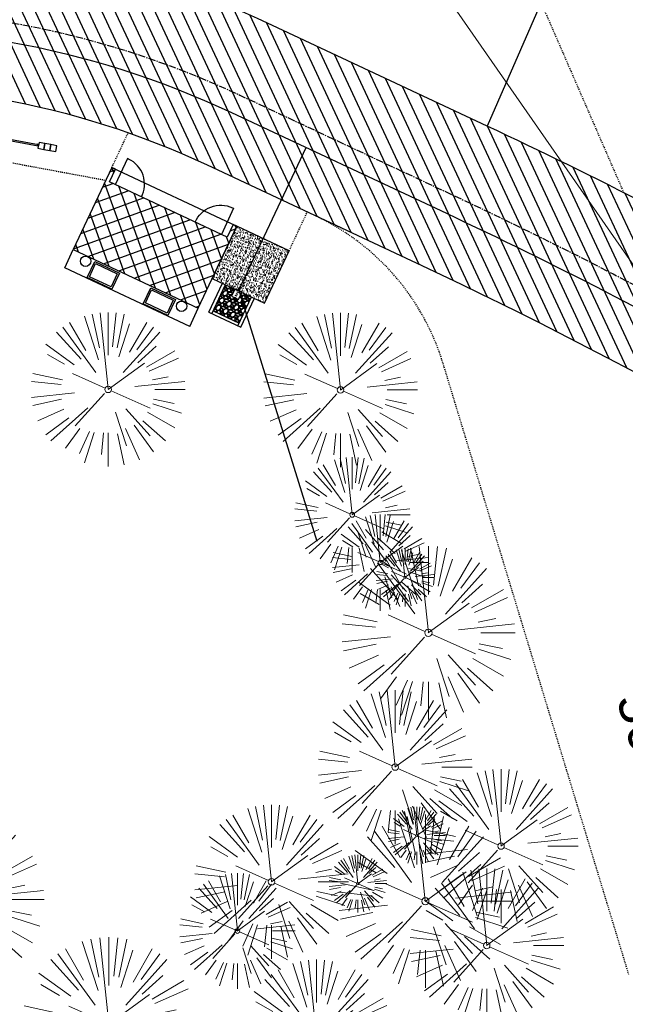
# Model space of a CAD drawing. Header units: feet. Extents: x 1134296 to 1140710, y 647902 to 649877.
# Tile 34 of 42: x 1134904 to 1134967, y 649176 to 649279. Entities that reach past the tile are written whole.
import ezdxf
from ezdxf.lldxf.tags import DXFTag

# ---------------------------------------------------------------- set-up
doc = ezdxf.new("R2010")
doc.units = ezdxf.units.FT
doc.header["$MEASUREMENT"] = 0
for name, pattern in [('CENTER2', [1.125, 0.75, -0.125, 0.125, -0.125]), ('DOT', [0.25, 0, -0.25]), ('HIDDEN', [0.375, 0.25, -0.125]), ('HIDDEN4', [0.095, 0.05, -0.045]), ('RAD', [0.13, 0.08, -0.05])]:
    doc.linetypes.add(name, pattern=pattern)
for name, color, linetype in [('-AGGREGATE', 8, 'Continuous'), ('-HARDWARE', 7, 'Continuous'), ('-TIMBER', 6, 'Continuous'), ('-WOOD', 5, 'Continuous'), ('A-BULLETINBOARD', 3, 'Continuous'), ('A-POSTS&BEAMS', 5, 'Continuous'), ('C-BLDG-DOOR', 5, 'Continuous'), ('C-BLDG-OTLN', 4, 'Continuous'), ('C-BLDG-PATT', 8, 'Continuous'), ('C-CAMPSITE-PADS', 6, 'Continuous'), ('C-PRKG-ASPH', 5, 'Continuous'), ('C-ROAD-ASPHALT', 1, 'Continuous'), ('C-ROAD-CNTR', 1, 'CENTER2'), ('C-ROAD-GRVL', 1, 'RAD'), ('C-SWLK-CONC', 5, 'Continuous'), ('C-SWLK-CONC-PATT', 5, 'Continuous'), ('C-SWLK-GRVL', 5, 'RAD'), ('C-UTIL-HYDRANT', 5, 'Continuous'), ('C-UTIL-WATER-MEP', 7, 'WATER (.5x)'), ('G-TEXT-ST02', 2, 'Continuous'), ('G-XREF', 7, 'Continuous')]:
    doc.layers.add(name, color=color, linetype=linetype)
doc.layers.add('A-HIDDEN', color=8, linetype='DOT', plot=False)
doc.layers.add('V-SITE-VEGE', color=8, linetype='Continuous', lineweight=18)
doc.layers.add('V-UTIL-WATR-LINE', color=8, linetype='WATER', lineweight=15)
doc.styles.add('Arial', font='arial.ttf', dxfattribs={"height": 180})
doc.styles.get("Standard").update_dxf_attribs({"font": 'arial.ttf'})
tags = doc.linetypes.add('WATER', pattern='A,1.5,-0.2,["W",Standard,S=0.08,R=0,X=-0.1,Y=-0.04],-0.05', length=1.75).pattern_tags.tags
tags[6] = DXFTag(74, 10)
tags = doc.linetypes.add('WATER (.5x)', pattern='A,0.75,-0.2,["W",Standard,S=0.08,R=0,X=-0.1,Y=-0.04],-0.05', length=1).pattern_tags.tags
tags[6] = DXFTag(74, 10)

# ---------------------------------------------------------------- blocks, each defined once
blk = doc.blocks.new('V-SITE-VEGE-Coniferious Tree 2')
at = {"color": 0, "linetype": 'ByBlock'}
for p, q in [((-0.06264093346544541, 0.1926377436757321), (-0.1545378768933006, 0.4755369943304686)), ((-0.0574950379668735, 0.2703678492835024), (-0.1039851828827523, 0.4890788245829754)), ((-0.0003172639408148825, 0.0025937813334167), (-0.05229705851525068, 0.4972664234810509)), ((-3.601054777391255e-05, 0.2219193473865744), (-3.601054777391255e-05, 0.5000060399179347)), ((0.02890183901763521, 0.2753366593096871), (0.05222503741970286, 0.4972664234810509)), ((0.0571938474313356, 0.2692740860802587), (0.1039131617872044, 0.4890788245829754)), ((-0.07913071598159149, 0.1088658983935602), (-0.2939353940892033, 0.4045257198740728)), ((-0.1460065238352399, 0.2528363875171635), (-0.2500390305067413, 0.4330260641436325)), ((0.06850648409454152, 0.2109817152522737), (0.1382469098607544, 0.425630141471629)), ((0.139142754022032, 0.2410654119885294), (0.2499670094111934, 0.4330260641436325)), ((0.1868724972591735, 0.2572635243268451), (0.2938633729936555, 0.4045257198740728)), ((-0.1756943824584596, 0.1950752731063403), (-0.3346129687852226, 0.3715878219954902)), ((0.09777767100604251, 0.108636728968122), (0.3345409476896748, 0.3715878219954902)), ((-0.2201011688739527, 0.1598873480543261), (-0.4045617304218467, 0.2938993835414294)), ((0.1919663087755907, 0.1728666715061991), (0.3115823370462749, 0.2805763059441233)), ((0.2487690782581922, 0.143647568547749), (0.4329900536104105, 0.2500030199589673)), ((-0.2844040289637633, 0.1641894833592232), (-0.393144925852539, 0.2269610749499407)), ((-0.0009318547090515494, -0.0006770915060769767), (0.2349564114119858, 0.1707208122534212)), ((0.2658942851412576, 0.1183972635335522), (0.4567507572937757, 0.2033670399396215)), ((-0.2961437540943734, 0.06292784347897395), (-0.4891148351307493, 0.1039491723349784)), ((-0.01992166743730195, 0.008854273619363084), (-0.2318825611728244, 0.1032199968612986)), ((0.2872695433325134, 0.06106323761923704), (0.3884790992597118, 0.08257391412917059)), ((-0.3060292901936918, 0.03215663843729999), (-0.4973024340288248, 0.05226104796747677)), ((0.173080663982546, 0.01818771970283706), (0.497230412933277, 0.05226104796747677)), ((0.3024988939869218, 0), (0.4999700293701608, 0)), ((-0.2182782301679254, -0.02292736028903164), (-0.4973024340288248, -0.05226104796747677)), ((-0.02300503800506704, -0.02554197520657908), (-0.2137781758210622, -0.2373882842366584)), ((0.01849546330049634, -0.008260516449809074), (0.2719985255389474, -0.1211160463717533)), ((-0.302185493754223, -0.0642195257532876), (-0.4891148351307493, -0.1039491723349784)), ((0.2891445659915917, -0.09395946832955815), (0.4755009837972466, -0.1545018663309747)), ((0.2936342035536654, -0.06241742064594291), (0.4274066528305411, -0.09084484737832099)), ((-0.2881436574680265, -0.1282723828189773), (-0.4568227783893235, -0.2033670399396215)), ((-0.1320480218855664, -0.1188660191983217), (-0.3716238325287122, -0.3345769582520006)), ((0.04781873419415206, -0.1473038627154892), (0.1192466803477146, -0.3671294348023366)), ((0.1143820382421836, -0.1271057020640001), (0.2718110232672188, -0.301920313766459)), ((0.2555295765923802, -0.1475434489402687), (0.4329900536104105, -0.2500030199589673)), ((-0.254528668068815, -0.1848980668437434), (-0.4045617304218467, -0.2938993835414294)), ((0.2253521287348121, -0.2029399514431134), (0.3715518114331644, -0.3345769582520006)), ((-0.1842986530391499, -0.2536176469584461), (-0.2766747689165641, -0.3807650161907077)), ((-0.1213812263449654, -0.2725449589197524), (-0.1855903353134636, -0.4167758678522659)), ((-0.09098502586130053, -0.2799408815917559), (-0.1545378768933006, -0.4755369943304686)), ((-0.02966136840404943, -0.2817638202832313), (-0.04434904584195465, -0.4216092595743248)), ((-3.601054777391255e-05, -0.2817638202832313), (-3.601054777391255e-05, -0.5000060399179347)), ((0.1131111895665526, -0.2541280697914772), (0.2033310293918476, -0.4567867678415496)), ((0.1688618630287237, -0.2324611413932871), (0.2938633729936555, -0.4045257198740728)), ((0.06104806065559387, -0.2873055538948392), (0.1039131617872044, -0.4890788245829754))]:
    blk.add_line(p, q, dxfattribs=at)
blk.add_circle((-3.601054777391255e-05, 0), 0.02083358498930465)
blk = doc.blocks.new('C_XBASE-PACTOLA_02403811')
at = {"layer": 'V-UTIL-WATR-LINE', "flags": 128}
blk.add_lwpolyline([(1134946.432, 649283.888), (1135074.541151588, 649099.5990538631), (1135109.755, 649053.73), (1135113.62, 649049.674), (1135081.394236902, 648993.5410676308), (1135100.461075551, 648963.8033200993), (1135008.674239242, 648766.4398010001)], dxfattribs=at)
at = {"layer": 'V-SITE-VEGE', "rotation": 8.537736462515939e-07}
for p, xscale, yscale, zscale in [((1134913.302, 649240.156), 15.99980672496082, 15.99980672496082, 15.99980672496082), ((1134937.42, 649240.099), 15.99980672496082, 15.99980672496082, 15.99980672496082), ((1134938.638, 649227.135), 11.99985504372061, 11.99985504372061, 11.99985504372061), ((1134944.117, 649220.632), 5.999927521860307, 5.999927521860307, 5.999927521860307), ((1134943.092, 649200.947), 15.99980672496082, 15.99980672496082, 15.99980672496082), ((1134954.089, 649192.741), 15.99980672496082, 15.99980672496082, 15.99980672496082), ((1134930.256, 649189.031), 15.99980672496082, 15.99980672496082, 15.99980672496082), ((1134945.337, 649193.833), 5.999927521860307, 5.999927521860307, 5.999927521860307), ((1134939.218, 649188.846), 5.999927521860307, 5.999927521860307, 5.999927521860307), ((1134952.603, 649182.421), 15.99980672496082, 15.99980672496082, 15.99980672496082), ((1134926.716, 649183.933), 11.99985504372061, 11.99985504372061, 11.99985504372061), ((1134934.935, 649172.954), 15.99980672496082, 15.99980672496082, 15.99980672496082)]:
    blk.add_blockref('V-SITE-VEGE-Coniferious Tree 2', p, dxfattribs=dict(at, xscale=xscale, yscale=yscale, zscale=zscale))
at = {"layer": 'V-SITE-VEGE'}
for p, xscale, yscale, zscale in [((1134941.547, 649222.184), 9.999879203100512, 9.999879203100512, 9.999879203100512), ((1134946.545, 649214.879), 17.99978256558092, 17.99978256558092, 17.99978256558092), ((1134897.64, 649187.196), 17.99978256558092, 17.99978256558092, 17.99978256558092), ((1134946.229, 649187.012), 17.99978256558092, 17.99978256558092, 17.99978256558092), ((1134913.374, 649174.274), 17.99978256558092, 17.99978256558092, 17.99978256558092)]:
    blk.add_blockref('V-SITE-VEGE-Coniferious Tree 2', p, dxfattribs=dict(at, xscale=xscale, yscale=yscale, zscale=zscale))
blk = doc.blocks.new('HYDRANT & PAD')
at = {"layer": '-AGGREGATE'}
h = blk.add_hatch(dxfattribs=at)
h.set_pattern_fill('GRAVEL', color=256, scale=10)
h.set_pattern_definition([(228.012787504, (7.199999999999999, 10), (-80.00000000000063, -90.00000000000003), [1.34536, -133.190880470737]), (184.969740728, (6.3, 9), (119.9999999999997, 10.00000000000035), [2.30868, -228.5592476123]), (132.510447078, (4, 8.8), (100.0000000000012, -109.9999999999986), [1.62788, -161.160325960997]), (267.273689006, (0.1, 6.3), (10.00000000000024, 200.0000000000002), [2.10238, -208.13558041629]), (292.833654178, (0, 4.2), (-49.99999999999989, 120.0000000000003), [2.06155, -204.093731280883]), (357.273689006, (0.8, 2.3), (-200.0000000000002, 10.00000000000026), [2.10238, -208.13558041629]), (37.6942404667, (2.9, 2.2), (-130, -99.99999999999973), [2.78029, -275.24848548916]), (72.2553283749, (5.1, 3.9), (70.00000000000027, 220), [2.62488, -259.8632149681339]), (121.429565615, (5.899999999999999, 6.4), (-80.0000000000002, 129.9999999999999), [2.1095, -208.84073109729]), (175.236358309, (4.8, 8.2), (109.9999999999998, -10.00000000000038), [2.40832, -118.007625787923]), (222.397437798, (2.4, 8.4), (-119.9999999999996, -109.9999999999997), [3.11448, -308.333750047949]), (138.814074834, (10, 6.2), (-70.00000000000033, 60), [1.06301, -105.238448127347]), (171.46923439, (9.200000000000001, 6.899999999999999), (130, -19.99999999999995), [2.02237, -200.21511416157]), (225, (7.199999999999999, 7.199999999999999), (-1.110223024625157e-15, -9.999999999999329), [1.41421, -12.727925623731]), (203.198590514, (6.5, 8.4), (49.99999999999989, 19.99999999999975), [0.76158, -75.396151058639]), (291.801409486, (5.8, 8.100000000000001), (-9.99999999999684, 30.00000000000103), [1.07703, -52.774618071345]), (30.96375653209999, (6.2, 7.1), (30.00000000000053, 19.99999999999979), [1.74929, -56.56022894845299]), (161.565051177, (7.7, 8), (20.00000000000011, -9.999999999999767), [1.26491, -30.35786660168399]), (16.389540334, (0, 8.100000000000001), (99.99999999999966, 30.00000000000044), [1.772, -175.428451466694]), (70.3461759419, (1.7, 8.6), (-40.00000000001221, -110.000000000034), [1.48661, -147.17407747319]), (293.198590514, (7.7, 10), (-19.99999999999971, 49.99999999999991), [1.52315, -74.634581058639]), (343.610459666, (8.299999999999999, 8.6), (-99.99999999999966, 30.00000000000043), [1.772, -175.4284514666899]), (339.44395478, (0, 1.9), (-50.00000000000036, 20.00000000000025), [1.7088, -83.73123745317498]), (294.775140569, (1.6, 1.3), (-50.00000000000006, 110), [1.43178, -141.74643063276]), (66.8014094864, (7.800000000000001, 0), (19.99999999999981, 49.9999999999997), [1.52315, -74.634581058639]), (17.3540246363, (8.4, 1.4), (-129.9999999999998, -39.99999999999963), [1.67631, -165.9542361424]), (69.44395478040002, (2.9, 0), (-20.00000000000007, -49.99999999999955), [0.8543999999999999, -84.58563745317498]), (101.309932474, (7.199999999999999, 0), (-9.999999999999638, 40.00000000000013), [0.5099, -50.480295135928]), (165.963756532, (7.1, 0.5), (29.99999999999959, -10.00000000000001), [2.06155, -39.169506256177]), (186.009005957, (5.1, 1), (100.0000000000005, 9.999999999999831), [1.9105, -189.139231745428]), (303.690067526, (6.2, 6.2), (-9.999999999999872, 19.99999999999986), [1.44222, -34.61329275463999]), (353.157226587, (7, 5), (170.0000000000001, -20.00000000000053), [2.51794, -249.275626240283]), (60.9453959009, (9.5, 4.699999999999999), (-39.99999999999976, -69.99999999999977), [1.02956, -101.92674140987]), (90, (10, 5.600000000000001), (-9.999999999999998, 10), [0.6, -9.399999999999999]), (120.256437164, (4.9, 1.3), (40.00000000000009, -70.00000000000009), [1.38924, -137.535199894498]), (48.01278750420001, (4.2, 2.5), (80, 89.99999999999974), [2.69072, -131.845520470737]), (0, (6, 4.5), (10, 10), [2.6, -7.4]), (325.3048464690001, (8.6, 4.5), (100.0000000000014, -69.99999999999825), [1.58114, -156.53274300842]), (254.054604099, (9.9, 3.6), (-10.00000000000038, -40.00000000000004), [1.45602, -71.345078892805]), (207.645975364, (9.5, 2.2), (-189.9999999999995, -100.0000000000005), [2.37065, -234.694741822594]), (175.42607874, (7.4, 1.1), (-129.9999999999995, 10.00000000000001), [2.50799, -248.290734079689])])
h.paths.add_polyline_path([(18, 72.00028800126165), (18, 108.0002880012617), (-18, 108.0002880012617), (-18, 72.00028800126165), (-4.808241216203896, 72.00028800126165), (-4.808241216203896, 81.61064856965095), (4.808241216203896, 81.61064856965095), (4.808241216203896, 72.00028800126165)])
at = {"layer": 'C-SWLK-CONC-PATT'}
h = blk.add_hatch(dxfattribs=at)
h.set_pattern_fill('AR-CONC', color=256)
h.set_pattern_definition([(49.99999999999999, (-9267.938961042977, -358120.3480033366), (7.172601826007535, -0.6275213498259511), [0.75, -8.25]), (355, (-9267.938961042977, -358120.3480033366), (-1.38751333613, 7.521921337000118), [0.6, -6.6]), (100.45144446, (-9267.341244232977, -358120.4002967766), (5.78508846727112, 6.894399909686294), [0.6374019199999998, -7.011421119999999]), (46.18420000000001, (-9267.938961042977, -358118.3480033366), (10.67241330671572, -1.655192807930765), [1.125, -12.375]), (96.63563548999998, (-9267.049593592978, -358118.4859364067), (9.346619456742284, 9.741186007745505), [0.95610342, -10.5171376]), (351.1841639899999, (-9267.938961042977, -358118.3480033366), (9.346619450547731, 9.741186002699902), [0.9, -9.90000001]), (21, (-9266.938961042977, -358118.8480033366), (5.969070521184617, -4.026188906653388), [0.75, -8.25]), (326.0000000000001, (-9266.938961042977, -358118.8480033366), (2.433153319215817, 7.25150045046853), [0.6, -6.6]), (71.45144474, (-9266.441538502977, -358119.1835190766), (8.402223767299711, 3.225311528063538), [0.6374019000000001, -7.01142112]), (37.50000000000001, (-9267.938961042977, -358120.3480033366), (0.1215985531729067, 3.328938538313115), [0, -6.52, 0, -6.7, 0, -6.625]), (7.499999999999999, (-9267.938961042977, -358120.3480033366), (2.630695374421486, 3.944117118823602), [0, -3.82, 0, -6.37, 0, -2.525]), (327.5, (-9270.168961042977, -358120.3480033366), (5.338224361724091, -0.225548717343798), [0, -2.5, 0, -7.8, 0, -10.35]), (317.5, (-9271.168961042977, -358120.3480033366), (5.831861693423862, 1.001049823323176), [0, -3.25, 0, -5.18, 0, -7.35])])
h.paths.add_polyline_path([(36, 72.00028800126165), (-0.4957049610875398, 72.00028800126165), (-1.798695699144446, 72.00028800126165), (-5.835965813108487, 72.00028800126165), (-36, 72.00028800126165), (-36, 0), (36, 0)])
at = {"layer": '-HARDWARE'}
for p, q in [((-0.9315394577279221, 70.21826426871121), (-0.8876926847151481, 69.50718080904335)), ((-0.1281694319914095, 68.22893146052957), (-0.2203198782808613, 71.20029082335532)), ((-0.2203198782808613, 71.20029082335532), (0.3198867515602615, 71.20029082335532)), ((0.3198867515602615, 71.20029082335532), (0.2407152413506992, 68.21512720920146)), ((0.8998299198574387, 70.21826426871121), (0.8559831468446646, 69.50718080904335))]:
    blk.add_line(p, q, dxfattribs=at)
for points in [[(0.8029218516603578, 81.98121565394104), (-0.8482130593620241, 81.98121565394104)], [(-0.7738970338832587, 82.57871776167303), (-0.7738970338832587, 81.98121565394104)], [(-0.5697122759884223, 81.61064856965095), (-0.5697122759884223, 81.98121565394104)], [(0.5697122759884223, 81.61064856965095), (0.5697122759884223, 81.98121565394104)], [(0.7255089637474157, 82.57871776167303), (0.7255089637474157, 81.98121565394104)]]:
    blk.add_lwpolyline(points, dxfattribs=at)
at = {"layer": '-HARDWARE', "linetype": 'HIDDEN4'}
for points in [[(-0.5697122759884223, 81.61064856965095), (-0.5697122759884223, 72.05710965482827)], [(0.5697122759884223, 81.61064856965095), (0.5697122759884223, 72.03999334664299)]]:
    blk.add_lwpolyline(points, dxfattribs=at)
at = {"layer": '-HARDWARE'}
blk.add_lwpolyline([(0.8559831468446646, 69.50718080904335), (0.8045775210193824, 68.56404653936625, 0.01361364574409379), (0.8040674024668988, 68.54531445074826), (0.8040674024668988, 68.07627233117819, -0.01489474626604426), (0.8034568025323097, 68.0557797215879), (0.7831394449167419, 67.7151425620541, -0.396870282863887), (0.4395640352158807, 67.39144916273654), (-0.471273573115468, 67.39144916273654, -0.3968702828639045), (-0.8148489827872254, 67.7151425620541), (-0.8351663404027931, 68.0557797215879, -0.01489474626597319), (-0.8357769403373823, 68.07627233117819), (-0.8357769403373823, 68.54531445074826, 0.01361364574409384), (-0.836287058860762, 68.56404653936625), (-0.8876926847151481, 69.50718080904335)], format="xyb", dxfattribs=at)
for centre, radius, start, end in [((-0.0241940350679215, 82.57871776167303), 0.7935149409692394, 340.8717572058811, 199.1282427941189), ((-0.0241940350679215, 82.57871776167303), 0.7497029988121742, 0, 180), ((-0.01585476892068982, 70.99310702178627), 1.199524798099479, 284.4557706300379, 262.2779910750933)]:
    blk.add_arc(centre, radius, start, end, dxfattribs=at)
at = {"layer": '-TIMBER', "flags": 128}
for points in [[(-22, 112.0002880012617), (-22, 72.00028800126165)], [(22, 112.0002880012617), (-22, 112.0002880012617)], [(-18, 112.0002880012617), (-18, 72.00028800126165)], [(18, 112.0002880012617), (18, 72.00028800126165)], [(22, 112.0002880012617), (22, 72.00028800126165)], [(18, 108.0002880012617), (-18, 108.0002880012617)]]:
    blk.add_lwpolyline(points, dxfattribs=at)
at = {"layer": '-WOOD'}
blk.add_lwpolyline([(4.808241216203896, 72.00028800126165), (4.808241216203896, 81.61064856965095), (-4.808241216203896, 81.61064856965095), (-4.808241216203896, 72.00028800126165)], close=True, dxfattribs=at)
at = {"layer": 'C-SWLK-CONC'}
blk.add_lwpolyline([(36, 0), (36, 72.00028800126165), (-36, 72.00028800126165), (-36, 0)], dxfattribs=at)
at = {"layer": 'C-SWLK-CONC', "linetype": 'Continuous'}
blk.add_lwpolyline([(-36, 0), (36, 0)], dxfattribs=at)
blk = doc.blocks.new('2p kiosk')
at = {"layer": 'A-BULLETINBOARD', "linetype": 'Continuous'}
for points in [[(-0.3125, 0.08333333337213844), (-0.3125, -0.08333333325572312), (-4.3125, -0.08333333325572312), (-4.3125, 0.08333333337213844)], [(0.3125, 0.08333333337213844), (0.3125, -0.08333333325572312), (4.3125, -0.08333333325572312), (4.3125, 0.08333333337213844)]]:
    blk.add_lwpolyline(points, close=True, dxfattribs=at)
at = {"layer": 'A-HIDDEN', "linetype": 'HIDDEN'}
for points in [[(-4.3125, -0.08333333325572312), (-4.145833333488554, -0.08333333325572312), (-4.145833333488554, -0.06770833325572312), (-4.296875, -0.06770833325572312), (-4.296875, 0.08333333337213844), (-4.3125, 0.08333333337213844)], [(-0.3125, -0.08333333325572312), (-0.4791666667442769, -0.08333333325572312), (-0.4791666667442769, -0.06770833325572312), (-0.328125, -0.06770833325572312), (-0.328125, 0.08333333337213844), (-0.3125, 0.08333333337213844)], [(0.3125, -0.08333333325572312), (0.4791666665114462, -0.08333333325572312), (0.4791666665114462, -0.06770833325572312), (0.328125, -0.06770833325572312), (0.328125, 0.08333333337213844), (0.3125, 0.08333333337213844)], [(4.3125, -0.08333333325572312), (4.145833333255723, -0.08333333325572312), (4.145833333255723, -0.06770833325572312), (4.296875, -0.06770833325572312), (4.296875, 0.08333333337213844), (4.3125, 0.08333333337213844)]]:
    blk.add_lwpolyline(points, close=True, dxfattribs=at)
at = {"layer": 'A-POSTS&BEAMS'}
for points in [[(-5.5625, 0.3125), (-6.1875, 0.3125), (-6.1875, -0.3125), (-5.5625, -0.3125)], [(-4.9375, 0.3125), (-5.5625, 0.3125), (-5.5625, -0.3125), (-4.9375, -0.3125)], [(-4.3125, 0.3125), (-4.9375, 0.3125), (-4.9375, -0.3125), (-4.3125, -0.3125)], [(-0.3125, 0.3125), (0.3125, 0.3125), (0.3125, -0.3125), (-0.3125, -0.3125)], [(4.3125, 0.3125), (4.9375, 0.3125), (4.9375, -0.3125), (4.3125, -0.3125)], [(4.9375, 0.3125), (5.5625, 0.3125), (5.5625, -0.3125), (4.9375, -0.3125)], [(5.5625, 0.3125), (6.1875, 0.3125), (6.1875, -0.3125), (5.5625, -0.3125)]]:
    blk.add_lwpolyline(points, close=True, dxfattribs=at)
blk = doc.blocks.new('C_PBASE-PACTOLA_02403811')
at = {"layer": 'C-BLDG-PATT'}
h = blk.add_hatch(dxfattribs=at)
h.set_pattern_fill('ANSI37', color=256, scale=9.999999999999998, angle=154.8666035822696)
h.set_pattern_definition([(199.8666035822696, (2438101.705935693, 753802.3362493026), (0.4247892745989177, -1.175607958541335), []), (289.8666035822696, (2438101.705935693, 753802.3362493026), (1.175607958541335, 0.4247892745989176), [])])
h.paths.add_polyline_path([(1134926.654524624, 649257.1019187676), (1134926.277307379, 649257.2788884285), (1134925.65656401, 649255.9592612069), (1134913.436074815, 649261.6924450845), (1134914.055468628, 649263.0127054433), (1134913.678251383, 649263.1896751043), (1134909.678737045, 649254.6645653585), (1134922.655010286, 649248.576809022)])
at = {"layer": 'C-BLDG-DOOR'}
for points in [[(1134916.755614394, 649260.1361621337, 0.4229308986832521), (1134915.426996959, 649264.073216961), (1134915.314245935, 649264.1261135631), (1134914.040064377, 649261.4101493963)], [(1134922.337842, 649257.5172868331, -0.4229308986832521), (1134926.214822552, 649259.0121603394), (1134926.327573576, 649258.9592637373), (1134925.053392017, 649256.2432995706)]]:
    blk.add_lwpolyline(points, format="xyb", dxfattribs=at)
at = {"layer": 'C-BLDG-OTLN', "flags": 128}
blk.add_lwpolyline([(1134926.654524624, 649257.1019187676), (1134926.277307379, 649257.2788884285), (1134925.65656401, 649255.9592612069), (1134913.436074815, 649261.6924450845), (1134914.055468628, 649263.0127054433), (1134913.678251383, 649263.1896751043), (1134909.678737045, 649254.6645653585), (1134922.655010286, 649248.576809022)], close=True, dxfattribs=at)
at = {"layer": 'C-ROAD-ASPHALT'}
blk.add_lwpolyline([(1134916.811965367, 648653.2299950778), (1134952.321656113, 648718.215074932, 0.01915469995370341), (1134969.657277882, 648753.0477392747), (1135036.873309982, 648902.1641641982, 0.009218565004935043), (1135044.254367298, 648919.3790657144), (1135101.509820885, 649060.0203951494, 0.04927264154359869), (1135107.544114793, 649080.3791714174), (1135113.245677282, 649110.0761826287, 0.3025232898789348), (1135079.742163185, 649189.7952543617), (1135017.583038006, 649231.0012923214, 0.03670103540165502), (1134952.658282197, 649267.4907225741), (1134930.361796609, 649277.95101182, 0.265468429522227), (1134828.518541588, 649269.7547374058), (1134807.494103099, 649255.3935736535, 0.04164346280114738), (1134780.654611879, 649233.5777859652), (1134706.829601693, 649162.5981949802, 0.05765878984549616), (1134625.196538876, 649063.6602364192, -0.5722564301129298), (1134616.582948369, 649064.0343807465), (1134601.857481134, 649091.7855040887)], format="xyb", dxfattribs=at)
blk.add_lwpolyline([(1134609.502741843, 649004.1715281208, -0.08481675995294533), (1134717.918854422, 649151.0643979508), (1134791.743864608, 649222.0439889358, -0.04164346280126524), (1134816.518779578, 649242.1816391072), (1134837.543218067, 649256.5428028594, -0.2654684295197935), (1134923.566161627, 649263.4658695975), (1134945.862647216, 649253.0055803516, -0.03670103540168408), (1135008.742528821, 649217.6654234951), (1135070.901654, 649176.4593855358, -0.3025232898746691), (1135097.532652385, 649113.0929439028), (1135091.831089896, 649083.3959326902, -0.0492726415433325), (1135086.690765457, 649066.0532714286), (1135029.43531187, 648925.4119419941, -0.009218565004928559), (1135022.286728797, 648908.7392420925), (1134970.105907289, 648792.9779079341, 0.09466954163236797), (1134957.786175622, 648834.7349342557), (1134921.92741579, 648904.3472810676, 0.300313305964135), (1134722.086161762, 649016.5601342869), (1134632.500993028, 649010.1122188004, 0.09071439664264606)], format="xyb", close=True, dxfattribs=at)
at = {"layer": 'C-ROAD-CNTR', "flags": 128}
blk.add_lwpolyline([(1134682.815781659, 648422.2458494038), (1134669.21986276, 648425.8462855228, -0.1774687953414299), (1134620.150062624, 648460.1534391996), (1134616.502637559, 648465.3792168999, -0.1042089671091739), (1134576.197064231, 648560.2628234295), (1134558.554057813, 648650.0509356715, -0.01381007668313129), (1134553.979962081, 648677.2843639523), (1134544.902369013, 648742.2703875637, -0.09433329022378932), (1134550.434197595, 648854.3354307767), (1134558.997505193, 648889.7214101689, -0.1428635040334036), (1134712.374228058, 649156.8312964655), (1134786.199238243, 649227.8108874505, -0.04164346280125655), (1134812.006441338, 649248.7876063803), (1134833.030879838, 649263.1487701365, -0.2654684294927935), (1134926.96397912, 649270.7084407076), (1134949.260464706, 649260.2481514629, -0.03670103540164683), (1135013.162783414, 649224.3333579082), (1135075.321908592, 649183.1273199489, -0.3025232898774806), (1135105.389164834, 649111.5845632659), (1135099.687602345, 649081.8875520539, -0.04927264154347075), (1135094.100293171, 649063.036833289), (1135036.844839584, 648922.3955038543, -0.009218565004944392), (1135029.58001939, 648905.4517031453), (1134962.363987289, 648756.3352782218, -0.01915469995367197), (1134945.301367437, 648722.0511597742), (1134909.791676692, 648657.06607992, -0.111236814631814), (1134866.238656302, 648607.5744966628), (1134762.181369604, 648532.0907847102, 0.3229446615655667), (1134716.395894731, 648393.2215671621), (1134719.721086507, 648382.7059234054, -0.1714240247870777), (1134715.287797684, 648249.5554414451), (1134707.163513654, 648228.7837741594, -0.02272318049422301), (1134688.713657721, 648187.2766264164, 0.05045028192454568), (1134653.344169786, 648094.1277041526)], format="xyb", dxfattribs=at)
at = {"layer": 'C-ROAD-GRVL', "flags": 128}
blk.add_lwpolyline([(1134958.237291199, 649280.3310753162), (1134966.823562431, 649260.5750029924)], dxfattribs=at)
blk.add_lwpolyline([(1134967.354120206, 649179.3996507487), (1134948.075142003, 649242.8437104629, 0.2123922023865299), (1134934.773317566, 649258.2080861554)], format="xyb", dxfattribs=at)
at = {"layer": 'C-SWLK-CONC'}
for p, q in [((1134913.678251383, 649263.1896751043), (1134926.654524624, 649257.1019187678)), ((1134908.793888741, 649252.7784791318), (1134909.678737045, 649254.6645653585)), ((1134921.770161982, 649246.690722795), (1134908.793888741, 649252.7784791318)), ((1134921.770161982, 649246.690722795), (1134922.655010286, 649248.576809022))]:
    blk.add_line(p, q, dxfattribs=at)
at = {"layer": 'C-SWLK-CONC', "flags": 128}
for points in [[(1134913.694061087, 649250.5676785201), (1134911.127320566, 649251.7718525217), (1134911.90657566, 649253.4328629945), (1134914.473316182, 649252.2286889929)], [(1134913.613445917, 649250.7907402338), (1134911.350391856, 649251.8524411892), (1134911.987190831, 649253.2098012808), (1134914.250244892, 649252.1481003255)], [(1134919.503443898, 649247.8432969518), (1134916.939616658, 649249.0461042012), (1134917.718871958, 649250.7071151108), (1134920.282699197, 649249.5043078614)], [(1134919.425742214, 649248.0649923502), (1134917.159747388, 649249.1280729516), (1134917.796546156, 649250.4854326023), (1134920.062540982, 649249.4223520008)]]:
    blk.add_lwpolyline(points, close=True, dxfattribs=at)
at = {"layer": 'C-SWLK-CONC'}
for centre in [(1134910.956119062, 649253.4626784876), (1134920.919227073, 649248.7903563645)]:
    blk.add_circle(centre, 0.5409804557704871, dxfattribs=at)
at = {"layer": 'C-SWLK-GRVL'}
for points in [[(1134869.951394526, 649270.0921803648), (1134876.428542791, 649261.2013676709), (1134884.40228412, 649261.8490166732), (1134886.873573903, 649266.7440789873), (1134913.05885757, 649261.8694147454)], [(1134913.678251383, 649263.1896751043), (1134915.377160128, 649266.8109606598)], [(1134932.086452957, 649254.5535556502), (1134933.976365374, 649258.5819724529)]]:
    blk.add_lwpolyline(points, dxfattribs=at)
at = {"layer": 'C-UTIL-WATER-MEP', "flags": 128}
blk.add_lwpolyline([(1134713.292159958, 648416.2441137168), (1134669.731849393, 648427.7796426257, -0.1774687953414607), (1134621.79009064, 648461.2981261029), (1134618.142665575, 648466.5239038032, -0.1042089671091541), (1134578.159536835, 648560.6484414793), (1134560.516530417, 648650.4365537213, -0.01381007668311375), (1134555.960731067, 648677.5610482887), (1134546.883138, 648742.5470719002, -0.09433329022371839), (1134552.378087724, 648853.8650148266), (1134560.941395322, 648889.2509942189, -0.1428635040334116), (1134713.760384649, 649155.3895718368), (1134787.585394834, 649226.3691628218, -0.04164346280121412), (1134813.134525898, 649247.1361145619), (1134834.158964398, 649261.4972783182, -0.2654684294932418), (1134926.114524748, 649268.8977979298), (1134948.411010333, 649258.437508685, -0.03670103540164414), (1135012.057719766, 649222.6663743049), (1135074.216844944, 649181.4603363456, -0.302523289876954), (1135103.425036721, 649111.961658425), (1135097.723474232, 649082.264647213, -0.04927264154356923), (1135092.247911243, 649063.7909428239), (1135034.992457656, 648923.1496133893, -0.009218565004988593), (1135027.756696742, 648906.273587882), (1134960.540664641, 648757.1571629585, -0.01915469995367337), (1134943.546295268, 648723.0101809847), (1134908.036604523, 648658.0251011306, -0.1112368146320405), (1134865.064291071, 648609.1934056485), (1134761.007004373, 648533.7096936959, 0.1574684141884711), (1134714.965670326, 648470.6755079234, 0.1574684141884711)], format="xyb", dxfattribs=at)
for points in [[(1134926.858959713, 649250.4712111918), (1134933.842248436, 649265.2723734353)], [(1134926.858959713, 649250.4712111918), (1134934.952477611, 649224.3994269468)]]:
    blk.add_lwpolyline(points, dxfattribs=at)
at = {"layer": 'Defpoints', "flags": 128}
blk.add_lwpolyline([(1134958.237291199, 649280.3310753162), (1134952.658282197, 649267.4907225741)], dxfattribs=at)
at = {"layer": 'A-BULLETINBOARD', "rotation": 169.4545065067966}
blk.add_blockref('2p kiosk', (1134901.822790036, 649266.2827074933), dxfattribs=at)
at = {"layer": 'C-UTIL-HYDRANT', "xscale": 0.08333333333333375, "yscale": 0.08333333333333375, "zscale": 0.08333333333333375, "rotation": 154.8666035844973}
blk.add_blockref('HYDRANT & PAD', (1134929.370488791, 649255.8277372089), dxfattribs=at)
at = {"layer": 'C-CAMPSITE-PADS', "insert": (1134969.859957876, 649209.2096881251), "char_height": 4, "attachment_point": 1, "rotation": 286.85888291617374, "style": 'Arial'}
blk.add_mtext_dynamic_manual_height_columns("50'", width=0.889023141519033, gutter_width=1, heights=[0], dxfattribs=at)
blk = doc.blocks.new('C_PHTCH-PACTOLA_02403811')
at = {"layer": 'C-PRKG-ASPH'}
h = blk.add_hatch(dxfattribs=at)
h.set_pattern_fill('ANSI31', color=256, scale=10, angle=70)
h.set_pattern_definition([(115, (0, 0), (-1.132884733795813, -0.5282728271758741), [])])
edge = h.paths.add_edge_path(flags=16)
edge.add_arc((1135093.567290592, 648760.3570235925), 541.9999999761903, 143.5703577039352, 153.2664360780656, ccw=False)
edge.add_arc((1135093.567290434, 648760.3570237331), 541.9999997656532, 133.8742793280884, 143.5703577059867, ccw=False)
edge.add_line((1134717.918854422, 649151.0643979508), (1134791.743864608, 649222.0439889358))
edge.add_arc((1134924.814897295, 649083.6384245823), 191.9999999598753, 124.33581191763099, 133.8742793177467, ccw=False)
edge.add_line((1134816.518779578, 649242.1816391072), (1134837.543218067, 649256.5428028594))
edge.add_arc((1134886.614896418, 649184.7029087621), 87.00000000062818, 64.86660358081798, 124.33581191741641, ccw=False)
edge.add_line((1134923.566161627, 649263.4658695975), (1134945.862647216, 649253.0055803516))
edge.add_arc((1134736.896871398, 648807.5874571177), 491.9999999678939, 56.45911934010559, 64.86660355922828, ccw=False)
edge.add_line((1135008.742528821, 649217.6654234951), (1135070.901654, 649176.4593855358))
edge.add_arc((1135036.644680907, 649124.7828938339), 62.00000000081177, -10.868034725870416, 56.45911933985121, ccw=False)
edge.add_line((1135097.532652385, 649113.0929439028), (1135091.831089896, 649083.3959326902))
edge.add_arc((1135001.481196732, 649100.7423100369), 92.00000001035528, 337.8486329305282, 349.13196525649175, ccw=False)
edge.add_line((1135086.690765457, 649066.0532714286), (1135029.43531187, 648925.4119419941))
edge.add_arc((1134573.749357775, 649110.9228871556), 491.9999995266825, 335.73595333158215, 337.84863296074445, ccw=False)
edge.add_line((1135022.286728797, 648908.7392420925), (1134970.105907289, 648792.9779079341))
edge.add_line((1134970.105907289, 648792.9779079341), (1134955.070696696, 648759.622817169))
edge.add_arc((1134506.533324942, 648961.8064625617), 492.0000003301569, 331.3465562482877, 335.7359533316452, ccw=False)
edge.add_line((1134938.281078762, 648725.8872446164), (1134902.771388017, 648660.9021647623))
edge.add_arc((1134778.161263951, 648728.9926705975), 142.0000000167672, 305.95733191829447, 331.34655630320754, ccw=False)
edge.add_line((1134861.541195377, 648614.0501326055), (1134757.483908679, 648538.5664206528))
edge.add_arc((1134835.579196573, 648430.9089730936), 133.0000000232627, 125.9573319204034, 166.4171722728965)
edge.add_arc((1134672.277915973, 648470.363906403), 35.00000000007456, 244.10855969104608, 346.41717227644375, ccw=False)
edge.add_arc((1134691.461854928, 648509.9128519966), 78.95614352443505, 214.9055155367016, 244.1168481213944, ccw=False)
edge.add_line((1134626.710174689, 648464.732186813), (1134623.062749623, 648469.9579645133))
edge.add_arc((1134821.506139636, 648608.4650796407), 241.9999999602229, 191.1167612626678, 214.9138039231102, ccw=False)
edge.add_line((1134584.046954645, 648561.8052956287), (1134566.403948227, 648651.5934078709))
edge.add_arc((1135049.172208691, 648746.4554480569), 491.9999999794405, 187.9519260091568, 191.1167612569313, ccw=False)
edge.add_line((1134561.903038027, 648678.391101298), (1134552.825444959, 648743.3771249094))
edge.add_arc((1134842.017716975, 648783.7730382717), 292.0000000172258, 166.3961174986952, 187.9519260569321, ccw=False)
edge.add_line((1134558.209758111, 648852.4537669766), (1134566.77306571, 648887.8397463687))
edge.add_arc((1135093.567290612, 648760.357023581), 542.0000000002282, 158.0478401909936, 166.396117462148, ccw=False)
edge.add_arc((1135093.567290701, 648760.357023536), 542.0000000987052, 153.2664360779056, 158.0478401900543, ccw=False)
edge = h.paths.add_edge_path()
edge.add_line((1134664.934415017, 648091.0186503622), (1134641.753924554, 648097.236757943))
edge.add_arc((1135131.441785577, 647965.8792352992), 506.9999999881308, 154.1154939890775, 164.9840567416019, ccw=False)
edge.add_arc((1135131.44177555, 647965.8792402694), 506.9999887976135, 153.4314984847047, 154.115493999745, ccw=False)
edge.add_arc((1134241.513528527, 648410.9103548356), 488.0000000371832, 333.4314984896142, 338.6383717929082)
edge.add_line((1134695.987914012, 648233.1548120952), (1134704.112198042, 648253.9264793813))
edge.add_arc((1134529.027803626, 648322.4060737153), 188.0000000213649, 338.6383717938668, 377.1954705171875)
edge.add_arc((1134651.306425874, 648360.2470375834), 60.00000000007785, 17.1954705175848, 74.97265706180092)
edge.add_line((1134666.863224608, 648418.1951696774), (1134661.500576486, 648419.8056636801))
edge.add_arc((1134691.489318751, 648509.9450223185), 94.99699278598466, 223.9418846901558, 251.5980721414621, ccw=False)
edge.add_arc((1134691.535842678, 648509.9839590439), 95.05751145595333, 214.9165962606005, 223.9393241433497, ccw=False)
edge.add_line((1134613.590003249, 648455.5746160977), (1134609.942525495, 648460.8004692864))
edge.add_arc((1134821.506139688, 648608.4650796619), 258.0000000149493, 191.1167612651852, 214.9138039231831, ccw=False)
edge.add_line((1134568.347173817, 648558.7203512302), (1134550.704167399, 648648.5084634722))
edge.add_arc((1135049.172208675, 648746.4554480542), 507.9999999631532, 187.9519260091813, 191.1167612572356, ccw=False)
edge.add_line((1134546.056886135, 648676.177626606), (1134536.979293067, 648741.163650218))
edge.add_arc((1134842.01771694, 648783.7730382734), 307.9999999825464, 166.3961174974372, 187.9519260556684, ccw=False)
edge.add_line((1134542.658637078, 648856.2170945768), (1134551.221944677, 648891.6030739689))
edge.add_arc((1135093.567290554, 648760.3570237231), 557.9999999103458, 163.9213237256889, 166.3961174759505, ccw=False)
edge.add_arc((1134538.177323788, 648920.4382053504), 19.99999999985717, 343.9213237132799, 402.7699397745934)
edge.add_line((1134552.859048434, 648934.0193305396), (1134533.446357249, 648955.005204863))
edge.add_arc((1135093.567290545, 648760.3570234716), 592.9783928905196, 146.0187423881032, 160.8370986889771, ccw=False)
edge.add_line((1134601.857481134, 649091.7855040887), (1134616.582948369, 649064.0343807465))
edge.add_arc((1134620.999668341, 649066.3780071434), 5.000000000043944, 207.9515834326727, 327.0740857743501)
edge.add_arc((1135093.567290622, 648760.3570235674), 558.0000000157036, 133.8742793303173, 147.0740857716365, ccw=False)
edge.add_line((1134706.829601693, 649162.5981949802), (1134780.654611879, 649233.5777859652))
edge.add_arc((1134924.814897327, 649083.6384245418), 208.0000000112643, 124.3358119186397, 133.8742793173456, ccw=False)
edge.add_line((1134807.494103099, 649255.3935736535), (1134828.518541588, 649269.7547374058))
edge.add_arc((1134886.614896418, 649184.7029087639), 102.9999999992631, 64.86660357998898, 124.33581191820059, ccw=False)
edge.add_line((1134930.361796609, 649277.9510118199), (1134952.658282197, 649267.4907225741))
edge.add_arc((1134736.896871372, 648807.5874570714), 508.0000000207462, 56.4591193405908, 64.86660355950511, ccw=False)
edge.add_line((1135017.583038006, 649231.0012923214), (1135079.742163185, 649189.7952543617))
edge.add_arc((1135036.644680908, 649124.782893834), 77.99999999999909, -10.868034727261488, 56.45911934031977, ccw=False)
edge.add_line((1135113.245677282, 649110.0761826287), (1135107.544114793, 649080.3791714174))
edge.add_arc((1135001.481196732, 649100.7423100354), 108.0000000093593, 337.84863293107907, 349.131965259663, ccw=False)
edge.add_line((1135101.509820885, 649060.0203951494), (1135044.254367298, 648919.3790657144))
edge.add_arc((1134573.749357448, 649110.9228872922), 507.9999998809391, 335.7359533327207, 337.84863295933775, ccw=False)
edge.add_line((1135036.873309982, 648902.1641641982), (1134969.657277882, 648753.0477392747))
edge.add_arc((1134506.53332524, 648961.8064624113), 507.9999999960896, 331.346556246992, 335.73595333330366, ccw=False)
edge.add_line((1134952.321656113, 648718.215074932), (1134916.811965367, 648653.2299950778))
edge.add_arc((1134778.161263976, 648728.9926705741), 157.9999999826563, 305.9573319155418, 331.3465563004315, ccw=False)
edge.add_line((1134870.936117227, 648601.0988607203), (1134766.878830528, 648525.6151487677))
edge.add_arc((1134835.579196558, 648430.9089731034), 117.0000000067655, 125.9573319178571, 162.264860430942)
edge.add_arc((1134752.713885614, 648457.4106757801), 29.99999999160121, 162.264860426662, 196.8024120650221)
edge.add_arc((1134835.579196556, 648430.9089731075), 113.0000000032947, 170.9217318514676, 197.5476736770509)
edge.add_line((1134727.837491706, 648396.8395581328), (1134731.162683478, 648386.3239143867))
edge.add_arc((1134529.027802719, 648322.4060734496), 212.0000009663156, 11.340079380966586, 17.54767372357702, ccw=False)
edge.add_arc((1134529.055568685, 648322.403813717), 211.9732215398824, -20.64909134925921, 11.342153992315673, ccw=False)
edge.add_arc((1134759.869013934, 648235.3149369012), 34.72371615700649, 159.1871917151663, 239.4135572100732)
edge.add_line((1134742.200276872, 648205.422593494), (1134709.513, 648185.696))
edge.add_line((1134709.513, 648185.696), (1134698.996135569, 648181.0065459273))
edge.add_arc((1135131.441785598, 647965.8792352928), 483.0000000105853, 153.5511843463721, 164.9840567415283)

msp = doc.modelspace()

# ---------------------------------------------------------------- block references
at = {"layer": 'G-TEXT-ST02'}
msp.add_blockref('C_PHTCH-PACTOLA_02403811', (0, 0), dxfattribs=at)

# ---------------------------------------------------------------- next in the draw order: block references
at = {"layer": 'G-XREF'}
msp.add_blockref('C_XBASE-PACTOLA_02403811', (0, 0), dxfattribs=at)

# ---------------------------------------------------------------- next in the draw order: block references
msp.add_blockref('C_PBASE-PACTOLA_02403811', (0, 0), dxfattribs=at)

doc.saveas('drawing.dxf')
